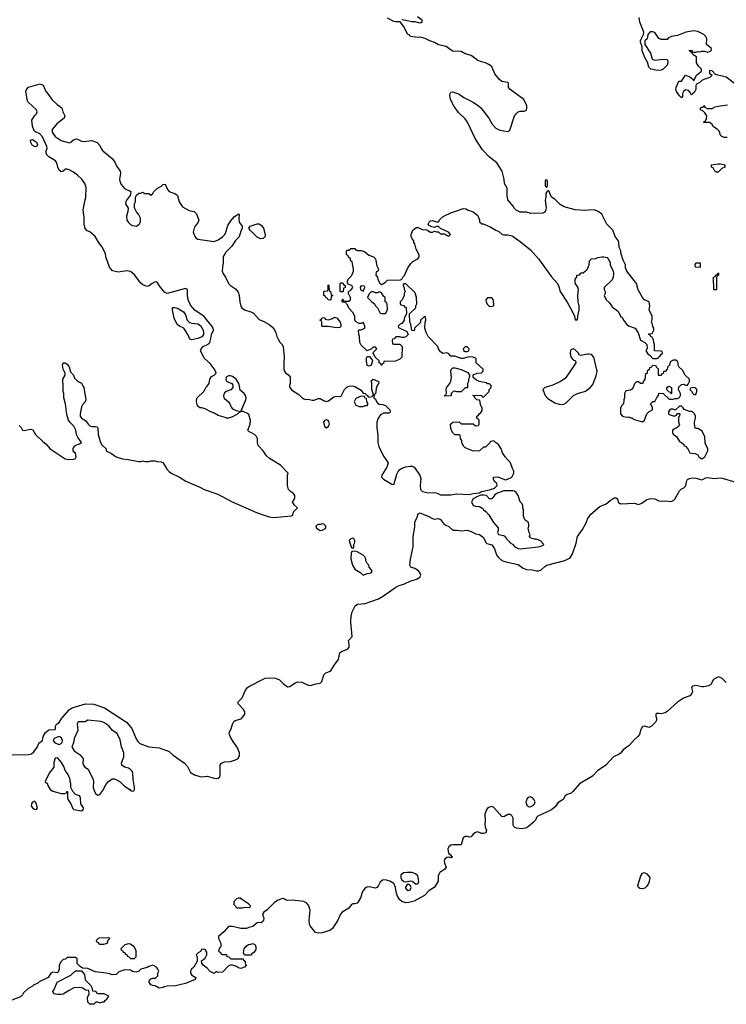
# Model space of a CAD drawing. Header units: inches. Extents: x 1861287 to 2052918, y 204622 to 437896.
# Tile 132 of 215: x 1974424 to 1981350, y 313946 to 323594. Entities that reach past the tile are written whole.
import ezdxf

# ---------------------------------------------------------------- set-up
doc = ezdxf.new("R2010")
doc.units = ezdxf.units.IN
doc.header["$MEASUREMENT"] = 0
for name, color, linetype in [('B9371', 7, 'Continuous'), ('B9372', 7, 'Continuous'), ('B9381', 7, 'Continuous'), ('B9382', 7, 'Continuous')]:
    doc.layers.add(name, color=color, linetype=linetype)

msp = doc.modelspace()

# ---------------------------------------------------------------- linework, layer by layer
at = {"layer": 'B9371', "color": 5}
for points, elevation in [([(1974417.5, 319617.5), (1974436.8, 319596.8), (1974451.1, 319571.1), (1974470, 319567.3), (1974530, 319580.7), (1974553.7, 319573.7), (1974578.8, 319530), (1974650, 319460.7), (1974678.8, 319438.8), (1974722, 319390), (1974870, 319291.3), (1974910, 319284.9), (1974950, 319286.8), (1974966, 319290), (1974978, 319310), (1974970, 319346), (1974956.4, 319356.4), (1974948, 319370), (1974948.4, 319391.6), (1974963.1, 319416.9), (1974974.6, 319425.4), (1975010, 319438), (1975028, 319450), (1974995.5, 319495.5), (1974981.2, 319530), (1974973.2, 319570), (1974954, 319610), (1974915.3, 319650), (1974902, 319670), (1974884.7, 319724.7), (1974874, 319830), (1974855.3, 319890), (1974855.3, 319930), (1974848.4, 319951.6), (1974848.2, 320000)], 140), ([(1975045.9, 320000), (1975051, 319990), (1975071, 319870), (1975066.8, 319850), (1975039.9, 319820.1), (1975030, 319799), (1975015.3, 319730), (1975017.6, 319710), (1975030.5, 319690), (1975070, 319665.5), (1975093.4, 319630), (1975110, 319614.6), (1975130, 319606), (1975167.5, 319607.5), (1975182.8, 319602.8), (1975190.4, 319590.4), (1975193.7, 319530), (1975214.9, 319450), (1975228.3, 319428.3), (1975271.3, 319390), (1975272, 319370), (1975323.5, 319343.5), (1975370.9, 319310.9), (1975430, 319291), (1975485.4, 319285.4), (1975590, 319264.7), (1975610, 319264.7), (1975630, 319271), (1975650, 319264.7), (1975690, 319264.7), (1975710, 319271.3), (1975750, 319271.3), (1975770, 319264.7), (1975810, 319262), (1975831.3, 319250), (1975864.7, 319190), (1975887.5, 319167.5), (1975910, 319151), (1975990, 319110.7), (1976052.5, 319072.5), (1976190, 319013.4), (1976231.3, 318990), (1976364.3, 318944.3), (1976507.7, 318870), (1976744.2, 318764.2), (1976810, 318741.3), (1976870, 318723), (1976910, 318716.3), (1977087.3, 318732.7), (1977102, 318738), (1977106, 318770), (1977146, 318810), (1977116.4, 318836.4), (1977098, 318870), (1977115.3, 318890), (1977122, 318910), (1977119, 318930), (1977108, 318950), (1977078, 318970), (1977058, 318990), (1977048.7, 319030), (1977048.7, 319130), (1977054, 319150), (1976981.2, 319230), (1976873.7, 319293.7), (1976841.7, 319321.7), (1976811.8, 319370), (1976762.8, 319422.8), (1976755.3, 319450), (1976753.7, 319490), (1976744.2, 319510), (1976725.1, 319530), (1976690, 319549.6), (1976673.7, 319553.7), (1976663.5, 319563.5), (1976660.5, 319570), (1976681.5, 319630), (1976686.3, 319666.3), (1976670, 319724.2), (1976650, 319738.3), (1976603.6, 319756.4), (1976576, 319744), (1976562, 319730), (1976510, 319702), (1976470, 319688.7), (1976450, 319688.7), (1976437.2, 319697.2), (1976370, 319714), (1976330, 319739), (1976290, 319754), (1976240.2, 319780.2), (1976210, 319789), (1976189.2, 319789.2), (1976168, 319810), (1976155.3, 319850), (1976155.3, 319870), (1976164, 319890), (1976229.3, 319950.7), (1976249, 319990), (1976257.3, 320000)], 140), ([(1976512.2, 320000), (1976512.4, 319990), (1976494.4, 319965.6), (1976448.2, 319951.8), (1976430, 319936.2), (1976420.3, 319910), (1976424.4, 319890), (1976430, 319880.7), (1976472, 319850), (1976484.7, 319830), (1976496.9, 319796.9), (1976510, 319782), (1976545.4, 319765.4), (1976590, 319754), (1976641.2, 319870), (1976643.5, 319890), (1976637.5, 319910), (1976624.4, 319930), (1976584.5, 319964.5), (1976577.5, 320000)], 140), ([(1977069.4, 320000), (1977070.8, 319990), (1977087.2, 319967.2), (1977161.3, 319921.3), (1977190, 319891), (1977210, 319878.8), (1977230, 319871), (1977250, 319876), (1977290, 319866), (1977310, 319866), (1977350, 319882), (1977370, 319882), (1977402, 319862), (1977430, 319851.3), (1977450, 319858), (1977502, 319898), (1977530, 319906), (1977550, 319901), (1977574, 319906), (1977608, 319970), (1977630, 319994), (1977645, 320000)], 140), ([(1977704, 320000), (1977710, 319998), (1977770, 319962), (1977790, 319934), (1977814, 319930), (1977818, 319918), (1977830, 319914), (1977838, 319898), (1977850, 319894), (1977878, 319902), (1977887.3, 319912.7), (1977888, 319930), (1977875.3, 319970), (1977875.3, 320000)], 140), ([(1977923.1, 320000), (1977922, 319998), (1977910, 319926), (1977898, 319922), (1977894, 319890), (1977910, 319874), (1977925.4, 319845.4), (1977946.4, 319826.4), (1977983.6, 319823.6), (1978010, 319814), (1978051.3, 319770), (1978056, 319750), (1978050, 319738), (1977990, 319738), (1977959.6, 319720.4), (1977938, 319690), (1977924.7, 319650), (1977925.4, 319594.6), (1977935.3, 319524.7), (1977934.8, 319450), (1977944, 319410), (1977990, 319318), (1978034, 319250), (1978023.8, 319210), (1977972.4, 319130), (1977970.4, 319110), (1977988.7, 319090), (1978070, 319042), (1978090, 319040.5), (1978094.6, 319045.4), (1978120.1, 319139.9), (1978132.7, 319167.3), (1978150, 319187.7), (1978170, 319200.5), (1978207.5, 319212.5), (1978250, 319219.3), (1978270, 319218), (1978290.8, 319210), (1978346.8, 319130), (1978354.8, 319094.8), (1978348, 319030), (1978351.3, 318991.3), (1978372, 318970), (1978430, 318957.1), (1978490, 318961.3), (1978514.7, 318954.7), (1978550, 318937.1), (1978650, 318936.5), (1978710, 318946.7), (1978830, 318941), (1978869.1, 318950.9), (1978930, 318958), (1978949.5, 318970.5), (1979030, 318986.8), (1979077.5, 319002.5), (1979104, 319030), (1979099, 319050), (1979079, 319070), (1979068.7, 319090), (1979068.9, 319111.1), (1979110, 319114.8), (1979186.4, 319086.4), (1979206, 319090), (1979248.4, 319111.6), (1979268, 319150), (1979268, 319170), (1979254.6, 319194.6), (1979235.3, 319250), (1979182, 319310), (1979155.3, 319350), (1979142, 319390), (1979118, 319430), (1979086, 319450), (1979070, 319466), (1979038, 319462), (1979034, 319450), (1978990, 319406), (1978970, 319406), (1978931.3, 319368.7), (1978872.7, 319367.3), (1978790, 319398), (1978774.6, 319414.6), (1978758, 319450), (1978758, 319470), (1978746, 319490), (1978742, 319522), (1978730, 319526), (1978690, 319526), (1978666, 319550), (1978648.4, 319588.4), (1978646, 319630), (1978669.1, 319650.9), (1978730, 319652), (1978750, 319634), (1978870, 319634), (1978890, 319614), (1978922, 319618), (1978926, 319630), (1978926, 319670), (1978906, 319690), (1978906, 319710), (1978922, 319718), (1978930, 319734), (1978942, 319738), (1978956.4, 319763.6), (1978958, 319790), (1978940.4, 319820.4), (1978938, 319850), (1978930, 319866), (1978906, 319870), (1978886, 319890), (1978882, 319902), (1978866, 319910), (1978870, 319914), (1978947.3, 319912.7), (1978954, 319910), (1978958, 319898), (1978970, 319894), (1979026, 319950), (1979026, 319970), (1979046, 319990), (1979046, 320000)], 140), ([(1978813.1, 320000), (1978812.7, 319987.3), (1978790, 319986), (1978751.6, 319948.4), (1978710, 319948), (1978690, 319955.3), (1978674, 319950), (1978654, 319930), (1978654, 319910), (1978650, 319908), (1978590, 319906), (1978588, 319910), (1978602, 319918), (1978608, 319932), (1978604, 319970), (1978608.7, 319990), (1978616.6, 320000)], 140), ([(1979606.4, 320000), (1979572, 319990), (1979552, 319970), (1979576, 319910), (1979600.4, 319880.4), (1979670, 319838), (1979710, 319824.9), (1979750, 319822), (1979781.2, 319838.8), (1979853.2, 319910), (1979890, 319930.5), (1979970, 319954.8), (1980000, 319975.2)], 140), ([(1974350, 316392), (1974510, 316392.7), (1974539.1, 316400.9), (1974561.2, 316418.8), (1974597.2, 316470), (1974610, 316504.7), (1974646, 316530), (1974654, 316570), (1974677.2, 316610), (1974710, 316636.3), (1974770, 316638), (1974776, 316650), (1974776, 316670), (1974786, 316690), (1974810, 316706), (1974837, 316750), (1974909.7, 316830), (1974938.4, 316850), (1975070, 316891.3), (1975150, 316887), (1975254.9, 316850), (1975470.1, 316710.1), (1975521.3, 316650), (1975565.6, 316545.6), (1975581.5, 316521.5), (1975602.9, 316502.9), (1975690, 316468.7), (1975790, 316459.1), (1975890, 316422.8), (1975927.7, 316387.7), (1976038.7, 316310), (1976070, 316276.4), (1976098.9, 316218.9), (1976135.9, 316195.9), (1976190, 316178.7), (1976210, 316176.4), (1976262, 316182), (1976330, 316160.7), (1976350, 316157.3), (1976370, 316161), (1976385.2, 316174.8), (1976389.2, 316190), (1976387.7, 316272.3), (1976390, 316291.3), (1976401.2, 316310), (1976430, 316320.4), (1976490, 316324), (1976540.1, 316339.9), (1976564.5, 316355.5), (1976577.5, 316382.5), (1976577.2, 316410), (1976558.9, 316458.9), (1976510, 316529.3), (1976487.8, 316570), (1976478.7, 316590), (1976478, 316610), (1976496.3, 316643.7), (1976510, 316691.3), (1976523.9, 316716.1), (1976534.8, 316725.2), (1976595.6, 316744.4), (1976615.1, 316764.9), (1976629.6, 316790), (1976631.8, 316810), (1976620.7, 316830), (1976563.7, 316890), (1976566.6, 316910), (1976606, 316950), (1976635.9, 317024.1), (1976657.2, 317050), (1976675.9, 317064.1), (1976810, 317132.7), (1976830, 317140.5), (1976874.2, 317145.8), (1976930, 317141.6), (1976970, 317124), (1977010, 317086), (1977050, 317056), (1977070, 317061), (1977122.5, 317097.5), (1977150, 317104.9), (1977190, 317101.6), (1977250, 317072.7), (1977270, 317068.7), (1977330, 317085.5), (1977370, 317091.3), (1977384, 317110), (1977406, 317174), (1977426, 317194), (1977469.1, 317210.9), (1977516.5, 317283.5), (1977550, 317324.7), (1977561.2, 317390), (1977576.9, 317403.1), (1977635.5, 317424.5), (1977653.7, 317446.3), (1977654.8, 317470), (1977647.3, 317510), (1977683.6, 317550), (1977669.6, 317690.4), (1977671.6, 317748.4), (1977681.3, 317790), (1977712.8, 317850), (1977734.6, 317865.4), (1977810, 317873.8), (1977940, 317920), (1977978.4, 317941.6), (1978110, 318032.7), (1978144.4, 318050), (1978194.6, 318065.4), (1978250, 318092.5), (1978323.6, 318116.4), (1978344.4, 318130), (1978354.7, 318150), (1978349.8, 318170), (1978333.8, 318193.8), (1978296.5, 318216.5), (1978258, 318230), (1978246.4, 318250), (1978253.3, 318306.7), (1978281.2, 318430), (1978280.9, 318530), (1978297.5, 318622.5), (1978296, 318670), (1978319.7, 318720.3), (1978328.7, 318751.3), (1978341.1, 318758.9), (1978350, 318761.3), (1978383.7, 318743.7), (1978427.7, 318730), (1978470, 318705.3), (1978490, 318700.3), (1978530, 318706.7), (1978550, 318697.6), (1978576.9, 318656.9), (1978599.7, 318639.7), (1978630, 318626.5), (1978670, 318591.7), (1978710, 318592.3), (1978755.2, 318584.8), (1978810.3, 318590.3), (1978850, 318579.3), (1978896.4, 318556.4), (1978930, 318548.5), (1978970, 318520.3), (1978992.1, 318472.1), (1979001.8, 318461.8), (1979050, 318447.8), (1979079, 318410), (1979089.5, 318369.5), (1979102.1, 318342.1), (1979120.1, 318320.1), (1979150, 318295), (1979190, 318280.7), (1979310, 318255.2), (1979359.2, 318219.2), (1979390, 318205.8), (1979450, 318203.7), (1979490, 318192.2), (1979510, 318192.2), (1979536.2, 318203.8), (1979570, 318237.3), (1979589.7, 318250.3), (1979765.7, 318294.3), (1979818.7, 318321.3), (1979841.1, 318358.9), (1979877.2, 318462.8), (1979891.2, 318530), (1979941.4, 318598.6), (1979976.7, 318663.3), (1979990, 318700.9), (1980000, 318716.7)], 120), ([(1980000, 316159.4), (1979910, 316106), (1979846.7, 316030), (1979830, 316014.7), (1979790, 316001.5), (1979770.9, 315989.1), (1979750, 315953.6), (1979699, 315921), (1979675.8, 315884.2), (1979650, 315860.7), (1979630, 315847), (1979502, 315790), (1979490, 315778), (1979478, 315750), (1979461, 315730), (1979410, 315687), (1979390, 315676.2), (1979350, 315666.6), (1979291.8, 315671.8), (1979277.5, 315677.5), (1979267, 315687), (1979262, 315702), (1979259.7, 315770), (1979249.7, 315790), (1979239.5, 315799.5), (1979230, 315806), (1979210, 315806.4), (1979170, 315782.7), (1979150, 315787.6), (1979070, 315875.8), (1979050, 315883), (1979038, 315882), (1979010.8, 315870), (1978998, 315850), (1978984, 315810), (1978987.3, 315747.3), (1978982.4, 315710), (1978985.3, 315685.3), (1978998, 315650), (1978992.5, 315627.5), (1978970, 315619.5), (1978950, 315620.5), (1978915.2, 315635.2), (1978890, 315629.7), (1978867.3, 315612.7), (1978850, 315587.3), (1978830, 315583.6), (1978810, 315591.6), (1978790, 315589.6), (1978770, 315578), (1978750.5, 315509.5), (1978670, 315508.5), (1978650, 315504), (1978630.4, 315490), (1978620.3, 315470), (1978626.9, 315426.9), (1978646, 315410), (1978654.9, 315394.9), (1978664.7, 315390), (1978650, 315382.7), (1978630, 315388), (1978610, 315385.6), (1978590.3, 315369.7), (1978584.6, 315350), (1978587.2, 315330), (1978605.5, 315290), (1978591.3, 315268.7), (1978543.5, 315236.5), (1978534.2, 315225.8), (1978526.9, 315210), (1978526.1, 315153.9), (1978497.4, 315102.6), (1978487.7, 315090), (1978438.7, 315061.3), (1978390, 315013.6), (1978290, 314958), (1978237.6, 314942.4), (1978210, 314939.6), (1978170, 314952.3), (1978149.6, 314969.6), (1978126.5, 315006.5), (1978116.1, 315036.1), (1978105.1, 315105.1), (1978089.7, 315129.7), (1978052.9, 315152.9), (1978030, 315160.7), (1978010, 315164.5), (1977979.1, 315160.9), (1977955.9, 315144.1), (1977940.7, 315110), (1977926, 315090), (1977910, 315083.6), (1977850, 315097.2), (1977827.1, 315092.9), (1977803.4, 315076.6), (1977784.9, 315050), (1977764.4, 314990), (1977743, 314950), (1977730, 314937), (1977709.4, 314929.4), (1977690.6, 314929.4), (1977677.3, 314922.7), (1977650, 314886.6), (1977584.9, 314850), (1977568, 314830), (1977542.4, 314770), (1977490, 314689.2), (1977464.7, 314670), (1977390, 314646), (1977350, 314641.6), (1977323.7, 314650), (1977270, 314714), (1977264.2, 314730), (1977260.7, 314770), (1977269.6, 314870), (1977257, 314910), (1977238, 314938), (1977210, 314954.5), (1977093.4, 314966.6), (1977050, 314964), (1977030, 314968.7), (1977010, 314982), (1976990, 314979), (1976950, 314962.7), (1976918.8, 314941.2), (1976850, 314872.7), (1976818, 314850), (1976804.7, 314830), (1976817.1, 314790), (1976814.9, 314770), (1976810, 314759), (1976790, 314744), (1976770, 314749), (1976750, 314745.2), (1976710, 314709.2), (1976670, 314699), (1976647.3, 314687.3), (1976592.7, 314687.3), (1976510, 314708.7), (1976470, 314708), (1976424.5, 314655.5), (1976372, 314610), (1976372, 314590), (1976392, 314550), (1976394, 314530), (1976394, 314510), (1976383.6, 314496.4), (1976374, 314470), (1976394, 314450), (1976398, 314438), (1976410, 314434), (1976450, 314434), (1976454, 314414), (1976474, 314410), (1976492.7, 314392.7), (1976612.7, 314392.7), (1976618, 314378), (1976634, 314370), (1976634, 314350), (1976642, 314330), (1976628.4, 314308.4), (1976590, 314295.3), (1976570, 314302), (1976550, 314318), (1976510, 314328.7), (1976490, 314328.7), (1976470, 314322), (1976410, 314262), (1976370, 314258), (1976350, 314266), (1976330, 314248), (1976290, 314268), (1976260.2, 314300.2), (1976222, 314330), (1976208, 314350), (1976207.3, 314372.7), (1976240.4, 314399.6), (1976258, 314430), (1976256.4, 314456.4), (1976242, 314482), (1976210, 314486), (1976196.9, 314463.1), (1976174, 314450), (1976154, 314430), (1976162, 314410), (1976162, 314370), (1976130.8, 314310), (1976106.8, 314290), (1976096.3, 314270), (1976098, 314250), (1976110, 314230.8), (1976151, 314210), (1976144.7, 314190), (1976049.6, 314149.6), (1975950, 314127.3), (1975870, 314125.2), (1975841.4, 314118.6), (1975829.3, 314109.3), (1975790, 314104), (1975750, 314128), (1975728.9, 314128.9), (1975710, 314138), (1975688.7, 314170), (1975710, 314194), (1975730, 314202), (1975756.4, 314203.6), (1975776.4, 314223.6), (1975778, 314250), (1975786, 314270), (1975778, 314290), (1975766, 314310), (1975730, 314328), (1975690, 314315.3), (1975674.8, 314305.2), (1975611.1, 314288.9), (1975590.9, 314269.1), (1975570, 314262), (1975531, 314269), (1975510, 314279), (1975455.3, 314284.7), (1975395.3, 314264.7), (1975370, 314238), (1975330, 314235.3), (1975306, 314246), (1975272.7, 314252.7), (1975164.7, 314264.7), (1975090, 314298), (1975040.4, 314300.4), (1975016.4, 314316.4), (1974987.3, 314347.3), (1974986, 314390), (1974970, 314406), (1974890, 314406), (1974872, 314388), (1974850, 314386), (1974830, 314366), (1974812, 314330), (1974811.1, 314288.9), (1974799.8, 314260.2), (1974790, 314255.3), (1974750, 314259.3), (1974728, 314252), (1974702, 314210), (1974690, 314200.7), (1974615.2, 314164.8), (1974598, 314150), (1974562.5, 314137.5), (1974550, 314125.2), (1974502, 314098), (1974461.7, 314058.3), (1974450, 314039), (1974430, 314019), (1974348, 313988)], 120)]:
    msp.add_lwpolyline(points, dxfattribs=dict(at, elevation=elevation))
for points, elevation in [([(1977770, 319906), (1977719.6, 319880.4), (1977702, 319850), (1977718, 319818), (1977750, 319802), (1977790, 319804.7), (1977810, 319814), (1977830, 319814), (1977836.4, 319823.6), (1977836.4, 319836.4), (1977826, 319850), (1977822, 319882), (1977806, 319890), (1977802, 319902)], 140), ([(1977430, 319672.3), (1977410, 319665.2), (1977402.4, 319650), (1977410, 319606.8), (1977430, 319594.8), (1977449, 319610), (1977459, 319630), (1977455.5, 319655.5), (1977446, 319666)], 140), ([(1979256.5, 318976.5), (1979170, 318976), (1979107.1, 318952.9), (1979081.4, 318938.6), (1979050, 318898), (1979030, 318898), (1978998, 318930), (1978970, 318935.3), (1978944.7, 318935.3), (1978910, 318922), (1978870, 318898), (1978851.3, 318870), (1978870, 318832), (1978890, 318826), (1978930, 318824.7), (1978962.8, 318802.8), (1978971.3, 318790), (1978993.4, 318773.4), (1979020.7, 318740.7), (1979068.1, 318668.1), (1979113.2, 318613.2), (1979114, 318590), (1979108, 318570), (1979116, 318550), (1979170, 318541), (1979185.2, 318525.2), (1979191.3, 318510), (1979221.4, 318481.4), (1979230, 318467.3), (1979253.4, 318453.4), (1979276, 318430), (1979310, 318410.7), (1979330, 318408.9), (1979506, 318430), (1979550, 318441), (1979562, 318450), (1979530, 318488), (1979490, 318502), (1979470, 318502), (1979446, 318510), (1979430, 318518), (1979422, 318530), (1979428, 318550), (1979418, 318570), (1979409, 318610), (1979415.3, 318630), (1979415.3, 318650), (1979408, 318670), (1979378, 318690), (1979368, 318710), (1979362, 318730), (1979362, 318790), (1979355.3, 318810), (1979355.3, 318830), (1979348.9, 318848.9), (1979328.7, 318870), (1979309, 318930), (1979290, 318962), (1979272.9, 318972.9)], 140), ([(1977390, 318655.3), (1977370, 318648), (1977350, 318648), (1977326.4, 318633.6), (1977332, 318610), (1977370, 318587.7), (1977390, 318591.3), (1977426, 318610), (1977426, 318630), (1977406, 318650)], 140), ([(1977690, 318513.2), (1977670, 318508), (1977652, 318490), (1977670, 318434), (1977678, 318418), (1977690, 318414), (1977698, 318422), (1977698, 318450), (1977708, 318470), (1977708.7, 318490), (1977698, 318510)], 140), ([(1977710, 318386), (1977678, 318382), (1977672.7, 318367.3), (1977671, 318310), (1977687.3, 318250), (1977710, 318211), (1977759.3, 318179.3), (1977790, 318150.8), (1977830, 318166.8), (1977867.3, 318172.7), (1977878, 318190), (1977870, 318206), (1977848.7, 318228.7), (1977847.3, 318247.3), (1977830, 318266), (1977818, 318290), (1977818, 318310), (1977808, 318330), (1977790, 318348), (1977730, 318378)], 140), ([(1975091.1, 316728.9), (1975065.4, 316714.6), (1975004.9, 316715.1), (1974993, 316707), (1974986, 316694), (1974993, 316630), (1974957.1, 316550), (1974950, 316508), (1974934, 316470), (1974957.1, 316430), (1975015.5, 316390), (1975044.9, 316350), (1975043.1, 316310), (1975048.4, 316288.4), (1975060.7, 316270), (1975095.5, 316250), (1975142.8, 316150), (1975147.5, 316127.5), (1975145.5, 316070), (1975155.5, 316030), (1975168.4, 316008.4), (1975190, 315994.8), (1975210, 316001), (1975239.7, 316040.3), (1975270, 316102.8), (1975293.2, 316130), (1975330, 316154), (1975350, 316154), (1975390, 316137.3), (1975410, 316124.9), (1975450, 316083), (1975504.7, 316050), (1975510, 316042), (1975530, 316034), (1975542, 316038), (1975548, 316052), (1975548.9, 316071.1), (1975536.2, 316150), (1975533.3, 316210), (1975525.1, 316230), (1975508.3, 316248.3), (1975490, 316259.6), (1975450, 316269.6), (1975425.6, 316290), (1975421.6, 316310), (1975446, 316370), (1975445.6, 316410), (1975422.7, 316470), (1975410, 316538), (1975378.6, 316598.6), (1975334, 316630), (1975296.1, 316676.1), (1975250, 316707), (1975218.6, 316718.6)], 120), ([(1974810, 316569), (1974790, 316564), (1974762, 316550), (1974756.9, 316543.1), (1974751.3, 316530), (1974767.7, 316507.7), (1974810, 316491), (1974830, 316501), (1974839, 316510), (1974842.7, 316530), (1974830, 316559)], 120), ([(1974790, 316362), (1974770, 316358), (1974756.9, 316316.9), (1974758, 316270), (1974711, 316210), (1974674, 316130), (1974678, 316118), (1974691.6, 316111.6), (1974698, 316090), (1974722.8, 316050), (1974750, 316034), (1974830, 316011.3), (1974867.3, 316012.7), (1974882, 316018), (1974886, 316030), (1974892.7, 316032.7), (1974891.3, 315970), (1974898.8, 315950), (1974924.9, 315910), (1974943.4, 315863.4), (1974954.4, 315854.4), (1975030, 315842), (1975046, 315850), (1975048, 315870), (1975022, 315910), (1975021.2, 315970), (1975017.5, 315977.5), (1975010, 315988.7), (1974970, 316002), (1974946, 316030), (1974926, 316070), (1974926, 316110), (1974918, 316130), (1974918, 316150), (1974898, 316198), (1974870, 316238), (1974857.5, 316277.5), (1974834.5, 316314.5), (1974796.5, 316356.5)], 120), ([(1979430, 315978.5), (1979410, 315972.4), (1979398.9, 315961.1), (1979385.4, 315930), (1979396.2, 315896.2), (1979410, 315882.8), (1979430, 315879.6), (1979460.9, 315899.1), (1979469.7, 315910), (1979475.4, 315930), (1979467.4, 315950), (1979450.7, 315970.7)], 120), ([(1974570, 315935.3), (1974550, 315928), (1974538, 315910), (1974536, 315890), (1974550, 315871.3), (1974570, 315858), (1974590, 315854), (1974598, 315870), (1974583.1, 315923.1)], 120), ([(1978270, 315239.1), (1978221.1, 315238.9), (1978187.1, 315232.9), (1978160.7, 315210), (1978159.1, 315190), (1978167.7, 315170), (1978190, 315150.6), (1978210, 315146), (1978250, 315155.8), (1978270, 315153.7), (1978310, 315124.4), (1978329.6, 315130.4), (1978335.8, 315150), (1978324.7, 315204.7), (1978304.2, 315224.2)], 120), ([(1978230, 315122), (1978221.3, 315118.7), (1978205.3, 315094.7), (1978206, 315086), (1978215.5, 315070), (1978230, 315059.5), (1978250, 315066.4), (1978261.3, 315090), (1978258.5, 315098.5), (1978250, 315112.3)], 120), ([(1976590, 314986), (1976570, 314986), (1976550, 314978), (1976522, 314950), (1976523.6, 314923.6), (1976552.7, 314892.7), (1976608.4, 314891.6), (1976630, 314898), (1976670, 314894), (1976682, 314898), (1976686, 314910), (1976668, 314930), (1976596.4, 314976.4)], 120), ([(1975296.4, 314596.4), (1975206.4, 314593.6), (1975194, 314590), (1975174, 314570), (1975178, 314558), (1975190, 314554), (1975198, 314538), (1975210, 314534), (1975250, 314534), (1975270, 314542), (1975286, 314550), (1975286, 314570), (1975306, 314590)], 120), ([(1975490, 314538), (1975454, 314530), (1975414, 314490), (1975418, 314478), (1975432.7, 314472.7), (1975438, 314458), (1975452.7, 314452.7), (1975458, 314438), (1975472.7, 314432.7), (1975478, 314418), (1975490, 314414), (1975510, 314394), (1975550, 314394), (1975566, 314410), (1975566, 314470), (1975550, 314506), (1975510, 314535.3)], 120), ([(1976627.3, 314427.3), (1976618, 314450), (1976624, 314490), (1976643.1, 314516.9), (1976667.3, 314532.7), (1976690, 314534), (1976710, 314542), (1976731, 314530), (1976738, 314510), (1976736.9, 314483.1), (1976723.6, 314456.4), (1976699.6, 314440.4), (1976690, 314428)], 120), ([(1975210, 313958), (1975190, 313966), (1975170, 313966), (1975150, 313948), (1975110, 313946), (1975090, 313966), (1975088.9, 314011.1), (1975106, 314050), (1975102, 314082), (1975070, 314086), (1975043.2, 314103.2), (1975010, 314109.6), (1974953.7, 314106.3), (1974900.7, 314079.3), (1974850, 314045.2), (1974830, 314041.2), (1974790, 314041.2), (1974758, 314050), (1974748, 314070), (1974762, 314090), (1974790, 314162), (1974926, 314230), (1974970, 314274), (1975030, 314274), (1975059.6, 314239.6), (1975066, 314186), (1975122, 314130), (1975132, 314110), (1975138, 314078), (1975170, 314074), (1975178, 314058), (1975192.7, 314052.7), (1975250, 314052), (1975294, 314030), (1975272, 313990), (1975258, 313982), (1975250, 313968), (1975232.7, 313967.3)], 120)]:
    msp.add_lwpolyline(points, close=True, dxfattribs=dict(at, elevation=elevation))
at = {"layer": 'B9372', "color": 5, "elevation": 140}
for points in [[(1980000, 321726.5), (1979970, 321724.7), (1979870, 321732), (1979759.5, 321759.5), (1979722.6, 321782.6), (1979670, 321834), (1979636, 321856), (1979610, 321918), (1979602, 321918), (1979590, 321906), (1979582, 321890), (1979582, 321850), (1979574, 321826), (1979584.7, 321750), (1979582, 321730), (1979570, 321708), (1979550, 321698), (1979434.6, 321694.6), (1979390, 321708.7), (1979330, 321708), (1979290, 321728), (1979270, 321748), (1979263.1, 321763.1), (1979209.4, 321829.4), (1979201.2, 321870), (1979202, 321942), (1979175.3, 321990), (1979173.2, 322030), (1979153.2, 322110), (1979102, 322190), (1979027.5, 322247.5), (1978958.9, 322318.9), (1978889.3, 322430), (1978812.7, 322590), (1978790, 322621.2), (1978724.2, 322684.2), (1978682, 322742), (1978645.1, 322810), (1978639.3, 322850), (1978642, 322870), (1978650, 322882), (1978670, 322886), (1978730, 322862.8), (1978778, 322830), (1978870, 322784), (1978921, 322750), (1978942.8, 322730), (1979020.7, 322630), (1979054.8, 322570), (1979090, 322530.8), (1979130, 322510.8), (1979210, 322498), (1979228.9, 322511.1), (1979275.3, 322650), (1979290, 322672), (1979310, 322691.3), (1979330, 322698), (1979370, 322698), (1979392.3, 322707.7), (1979396, 322730), (1979393.6, 322750), (1979366.6, 322810), (1979231.5, 322910), (1979215.6, 322930), (1979215.4, 322970), (1979210, 322978.4), (1979150, 322988.3), (1979126, 323006), (1979081.5, 323061.5), (1979050.7, 323130), (1979030, 323150.9), (1978990, 323172.4), (1978950, 323179.4), (1978913.3, 323193.3), (1978850, 323244.2), (1978790, 323258), (1978750, 323280.9), (1978666, 323286), (1978605.2, 323330), (1978527.5, 323347.5), (1978490, 323371.6), (1978445.4, 323385.4), (1978398, 323410), (1978350, 323422), (1978330, 323418), (1978250, 323428), (1978246, 323446), (1978228, 323450), (1978186, 323530), (1978153.6, 323573.6), (1978110, 323571.8), (1978090, 323575.6), (1978030, 323608)], [(1978170, 323594), (1978209.6, 323590.4), (1978265.4, 323574.6), (1978296.1, 323576.1), (1978330, 323566), (1978350, 323563.8), (1978368.7, 323570), (1978368.7, 323590), (1978321.6, 323621.6)], [(1976257.3, 320000), (1976282, 320030), (1976288.9, 320071.1), (1976303.1, 320096.9), (1976330, 320111.3), (1976348.7, 320130), (1976344, 320150), (1976330, 320174), (1976290, 320224), (1976234.5, 320274.5), (1976196, 320350), (1976202, 320370), (1976222.9, 320390), (1976270, 320415.3), (1976286, 320430), (1976298.3, 320470), (1976303.6, 320510), (1976322.4, 320550), (1976320.5, 320570), (1976310, 320586.6), (1976227.6, 320690), (1976143.2, 320743.2), (1976096.9, 320796.9), (1976075.1, 320850), (1976069.2, 320890), (1976069, 320950), (1976050, 320960.9), (1975869.6, 320909.6), (1975844.7, 320924.7), (1975789.6, 320989.6), (1975770, 321022.7), (1975750, 321023.7), (1975722.8, 321010), (1975694, 320986), (1975670, 320979), (1975630, 320994), (1975611.8, 321011.8), (1975550, 321094), (1975510, 321125.1), (1975470, 321133), (1975390, 321119.5), (1975332, 321132), (1975303.7, 321170), (1975269.5, 321270), (1975263.7, 321303.7), (1975229.2, 321370), (1975202.7, 321402.7), (1975162.7, 321470), (1975110, 321513.6), (1975084.4, 321524.4), (1975066.5, 321546.5), (1975054.7, 321590), (1975054.7, 321654.7), (1975045.2, 321730), (1975064, 321830), (1975072.3, 321850), (1975076.2, 321950), (1975063.6, 321990), (1975031.6, 322030), (1974990, 322069.4), (1974950, 322099.3), (1974910, 322121.2), (1974890, 322128.7), (1974871.6, 322128.4), (1974850, 322108), (1974830, 322102), (1974810, 322118), (1974797.2, 322150), (1974789, 322190), (1974774, 322210), (1974708, 322250), (1974688.7, 322270), (1974682, 322290), (1974684, 322310), (1974694, 322330), (1974689.5, 322350), (1974646.7, 322446.7), (1974617.5, 322477.5), (1974582, 322490), (1974566, 322506), (1974549, 322550), (1974542, 322610), (1974568, 322650), (1974588, 322670), (1974595.3, 322690), (1974588.7, 322710), (1974504, 322790), (1974496, 322810), (1974485.2, 322894.8), (1974489, 322911), (1974509.2, 322930.8), (1974625.4, 322965.4), (1974652.5, 322952.5), (1974681, 322890), (1974703.8, 322863.8), (1974737.3, 322810), (1974790, 322762.8), (1974838, 322730), (1974846, 322690), (1974864.7, 322650), (1974858, 322630), (1974787.7, 322572.3), (1974743.4, 322516.6), (1974742, 322490), (1974770.3, 322450), (1974830, 322410.3), (1974910, 322386.4), (1974926.5, 322393.5), (1974950, 322414.9), (1974970, 322423.8), (1974984.9, 322424.9), (1975030, 322402), (1975050, 322399.1), (1975130, 322410.6), (1975184.7, 322390), (1975210, 322361), (1975226, 322326), (1975238.8, 322310), (1975330, 322234), (1975356.7, 322196.7), (1975375.6, 322155.6), (1975408.2, 322110), (1975410.4, 322090), (1975401.7, 322030), (1975404.9, 322010), (1975419.9, 321979.9), (1975450, 321939.1), (1975512, 321910), (1975506, 321870), (1975470, 321824), (1975463, 321810), (1975462, 321790), (1975487.1, 321747.1), (1975484.5, 321715.5), (1975470.7, 321670), (1975474.8, 321630), (1975490, 321606), (1975510, 321586.8), (1975530, 321576), (1975570, 321572), (1975595.3, 321590), (1975608.4, 321611.6), (1975608, 321650), (1975588.9, 321688.9), (1975568, 321710), (1975548, 321750), (1975548, 321790), (1975558, 321810), (1975558, 321850), (1975570, 321874), (1975590, 321894), (1975610, 321894), (1975630, 321902), (1975650, 321892), (1975691.1, 321891.1), (1975710, 321874), (1975728.4, 321891.6), (1975738, 321910), (1975770, 321938.8), (1975815.5, 321964.5), (1975830, 321978), (1975850, 321982), (1975874, 321930), (1975890, 321910.8), (1975950, 321886.8), (1975970, 321871), (1975988.4, 321810), (1976019.8, 321759.8), (1976083.5, 321723.5), (1976110, 321716), (1976135.3, 321715.3), (1976158, 321690), (1976181, 321630), (1976170, 321602), (1976136.8, 321563.2), (1976124, 321510), (1976138.8, 321470), (1976153.2, 321453.2), (1976170, 321444), (1976330, 321419.5), (1976370, 321435.3), (1976413, 321467), (1976434, 321490), (1976445.7, 321510), (1976463, 321577), (1976490, 321621), (1976530, 321666), (1976571.1, 321691.1), (1976575.3, 321675.3), (1976570.5, 321649.5), (1976573.4, 321610), (1976602.8, 321570), (1976602.8, 321550), (1976590, 321522), (1976574, 321466), (1976539.1, 321430), (1976504.6, 321375.4), (1976445.5, 321314.5), (1976417.1, 321270), (1976419.5, 321210), (1976410, 321168), (1976408, 321130), (1976413.4, 321110), (1976441.7, 321070), (1976470.4, 321010), (1976490, 320990.4), (1976537.6, 320957.6), (1976564.5, 320924.5), (1976576.5, 320890), (1976580.3, 320830), (1976590, 320786.8), (1976602, 320770), (1976626.8, 320750), (1976690.4, 320730.4), (1976716.4, 320716.4), (1976770, 320654.8), (1976816.4, 320636.4), (1976868.1, 320608.1), (1976901.1, 320581.1), (1976918.8, 320558.8), (1976934, 320530), (1976944, 320490), (1976954, 320470), (1976974.4, 320434.4), (1976998, 320410), (1977007.3, 320387.3), (1977017.3, 320290), (1977011.3, 320231.3), (1977012, 320170), (1977018, 320150), (1977030, 320132), (1977062, 320110), (1977076, 320090), (1977074.8, 320030), (1977068, 320010), (1977069.4, 320000)], [(1979046, 320000), (1979046, 320010), (1979030, 320026), (1979010, 320026), (1978994.6, 320034.6), (1978928.4, 320048.4), (1978900.4, 320060.4), (1978867.3, 320087.3), (1978867.3, 320112.7), (1978908.7, 320131.3), (1978950, 320132), (1978968, 320150), (1978968, 320170), (1978898, 320230), (1978898, 320270), (1978890, 320278), (1978868.4, 320288.4), (1978830, 320288.7), (1978770, 320275.3), (1978750, 320275.3), (1978690, 320295.3), (1978650, 320298), (1978630, 320318), (1978610, 320328), (1978570, 320322), (1978550, 320338), (1978530, 320368), (1978522, 320390), (1978429, 320490), (1978408.7, 320530), (1978395.3, 320570), (1978398, 320630), (1978406, 320650), (1978402, 320682), (1978390, 320686), (1978354, 320650), (1978352.7, 320627.3), (1978294, 320570), (1978294, 320550), (1978290, 320546), (1978267.3, 320547.3), (1978258, 320610), (1978248.7, 320630), (1978246, 320710), (1978306, 320770), (1978306, 320790), (1978318, 320810), (1978314, 320870), (1978298.6, 320918.6), (1978210, 321006), (1978190, 321006), (1978183.6, 320996.4), (1978183.6, 320983.6), (1978192, 320972), (1978192.7, 320952.7), (1978202, 320930), (1978192, 320910), (1978192, 320890), (1978179.6, 320860.4), (1978172.7, 320847.3), (1978154, 320830), (1978154, 320810), (1978158, 320798), (1978190, 320794), (1978198, 320778), (1978212.7, 320772.7), (1978214, 320710), (1978192, 320670), (1978190.9, 320649.1), (1978170, 320618), (1978154, 320610), (1978134, 320590), (1978138, 320578), (1978216.9, 320536.9), (1978232, 320510), (1978210, 320486), (1978190, 320478), (1978170, 320478), (1978150, 320486), (1978110, 320486), (1978092.7, 320467.3), (1978078, 320462), (1978074, 320450), (1978078, 320418), (1978090, 320414), (1978150, 320414), (1978174, 320390), (1978170, 320286), (1978150, 320266), (1978107.3, 320247.3), (1977994, 320246), (1977990, 320226), (1977978, 320222), (1977974, 320210), (1977968.4, 320208.4), (1977962, 320222), (1977946, 320230), (1977946, 320250), (1977907.3, 320287.3), (1977896.4, 320316.4), (1977886, 320330), (1977926, 320370), (1977910, 320386), (1977890, 320386), (1977872.7, 320367.3), (1977830, 320348), (1977770, 320406), (1977758, 320430), (1977755.3, 320490), (1977748.4, 320511.6), (1977746, 320550), (1977750, 320554), (1977770, 320554), (1977806, 320570), (1977806, 320590), (1977796.4, 320616.4), (1977790, 320626), (1977770, 320618), (1977750, 320618), (1977716.4, 320636.4), (1977708.4, 320651.6), (1977708, 320690), (1977690, 320726), (1977650, 320766), (1977638, 320798), (1977626, 320810), (1977622, 320822), (1977590, 320826), (1977586, 320830), (1977586, 320850), (1977590, 320854), (1977598, 320838), (1977610, 320834), (1977650, 320834), (1977666, 320850), (1977666, 320870), (1977646, 320910), (1977646, 320930), (1977670, 320942), (1977688, 320970), (1977678, 320990), (1977642, 321002), (1977636.4, 321016.4), (1977635.3, 321030), (1977644, 321050), (1977677, 321083), (1977684.1, 321095.9), (1977695.3, 321130), (1977695.3, 321150), (1977682, 321222), (1977666, 321230), (1977666, 321250), (1977647.3, 321267.3), (1977642, 321282), (1977626, 321290), (1977626, 321330), (1977630, 321334), (1977650, 321334), (1977670, 321351.3), (1977710, 321351.3), (1977718, 321338), (1977732, 321332), (1977770, 321331), (1977802, 321322), (1977846.4, 321286.4), (1977891, 321270), (1977910.6, 321250), (1977922.8, 321182.8), (1977942, 321150), (1977934, 321130), (1977918, 321122), (1977914, 321090), (1977931.6, 321071.6), (1977932.7, 321052.7), (1977950, 321014), (1977970, 320994), (1977976.4, 321003.6), (1978010, 321022), (1978030, 321042), (1978156.4, 321043.6), (1978168.4, 321051.6), (1978178, 321070), (1978194, 321086), (1978225.6, 321154.4), (1978256.4, 321203.6), (1978276.4, 321223.6), (1978326, 321250), (1978338, 321270), (1978338, 321290), (1978310, 321346), (1978296.4, 321396.4), (1978288, 321410), (1978287.3, 321427.3), (1978270, 321446), (1978262, 321470), (1978262, 321490), (1978278, 321530), (1978310, 321556), (1978330, 321556), (1978370, 321538.8), (1978415.3, 321535.3), (1978450, 321511.3), (1978470, 321512), (1978490, 321522), (1978510, 321514), (1978530, 321514), (1978550, 321494), (1978590, 321494), (1978603.6, 321483.6), (1978630, 321474), (1978646, 321490), (1978626, 321510), (1978547.3, 321547.3), (1978530, 321566), (1978510, 321566), (1978490, 321558), (1978463.1, 321563.1), (1978436.4, 321576.4), (1978429, 321590), (1978438, 321610), (1978450, 321622), (1978470, 321624.7), (1978510, 321612), (1978527.3, 321612.7), (1978543.1, 321636.9), (1978574.6, 321665.4), (1978654.8, 321705.2), (1978717, 321723), (1978770, 321744.7), (1978799.6, 321739.6), (1978814, 321730), (1978870, 321711), (1978914.4, 321674.4), (1978932, 321628), (1978932, 321612), (1978952, 321592), (1978968, 321592), (1978990, 321584.7), (1979041.4, 321561.4), (1979090, 321531), (1979119.1, 321519.1), (1979154, 321490), (1979170, 321484.7), (1979210, 321486.8), (1979250, 321474.8), (1979330, 321418.8), (1979430, 321339.1), (1979507.7, 321250), (1979634.9, 321074.9), (1979692.5, 321012.5), (1979704.9, 320990), (1979723, 320930), (1979790, 320824.7), (1979842.8, 320730), (1979861, 320690), (1979870, 320654), (1979890, 320654), (1979894, 320690), (1979909.1, 320750.9), (1979909.2, 320790), (1979899.3, 320830), (1979893.2, 320890), (1979902, 320950), (1979893.6, 320973.6), (1979868.4, 321011.6), (1979868, 321050), (1979886, 321070), (1979886, 321090), (1979910, 321094), (1979928.4, 321111.6), (1979947.3, 321112.7), (1979970, 321134), (1979982, 321138), (1980000, 321176.8)], [(1980000, 320316.1), (1979990, 320317.2), (1979924, 320304), (1979910, 320308), (1979897.2, 320330), (1979870, 320359.5), (1979850, 320369.6), (1979830, 320362), (1979821.3, 320350), (1979819.6, 320330), (1979827.1, 320287.1), (1979850, 320260.5), (1979871.3, 320250), (1979874, 320230), (1979810, 320133.2), (1979770, 320079.3), (1979726, 320050), (1979650, 320012.7), (1979606.4, 320000)], [(1974848.2, 320000), (1974848, 320070), (1974868, 320110), (1974868.7, 320130), (1974848.7, 320170), (1974842, 320210), (1974848.9, 320231.1), (1974870, 320231.3), (1974890, 320218), (1974910, 320191.3), (1974922.8, 320142.8), (1974951.3, 320110), (1974962, 320082), (1974990.7, 320050.7), (1975030.5, 320030.5), (1975045.9, 320000)], [(1978616.6, 320000), (1978635.9, 320024.1), (1978649.2, 320050), (1978656, 320090), (1978648.7, 320150), (1978654.6, 320165.4), (1978670, 320182), (1978690, 320182), (1978750, 320166), (1978816, 320136), (1978834, 320110), (1978834, 320090), (1978822, 320070), (1978822, 320050), (1978814, 320030), (1978813.1, 320000)], [(1976577.5, 320000), (1976571.5, 320030), (1976545.6, 320070), (1976510, 320095.8), (1976490, 320103), (1976470, 320103.2), (1976447, 320090), (1976444.3, 320064.3), (1976452.1, 320052.1), (1976464.2, 320044.2), (1976502, 320030), (1976511.9, 320011.9), (1976512.2, 320000)], [(1977875.3, 320000), (1977875.3, 320035.3), (1977870, 320054), (1977890, 320071.3), (1977942, 320050), (1977944.7, 320030), (1977936.3, 320023.7), (1977923.1, 320000)], [(1977645, 320000), (1977650, 320002), (1977690, 320004.7), (1977704, 320000)]]:
    msp.add_lwpolyline(points, dxfattribs=at)
for points in [[(1974590, 322349.2), (1974570, 322349.4), (1974545.4, 322365.4), (1974533.2, 322390), (1974530, 322412), (1974550, 322421), (1974590, 322392.7), (1974598, 322370)], [(1979590, 322026), (1979578, 322022), (1979574, 322010), (1979574, 321970), (1979578, 321958), (1979590, 321954), (1979598, 321970), (1979598, 322010)], [(1976784.7, 321444.7), (1976750, 321462), (1976681.2, 321530), (1976669, 321550), (1976682, 321570), (1976750, 321594.8), (1976770, 321594.8), (1976790, 321581), (1976813.4, 321550), (1976831, 321490), (1976830.7, 321469.3), (1976810, 321448.7)], [(1977470, 320846), (1977447.3, 320847.3), (1977442, 320862), (1977427.3, 320867.3), (1977422, 320882), (1977406, 320890), (1977406, 320930), (1977410, 320934), (1977442, 320938), (1977446, 320950), (1977446, 320994), (1977452.7, 320987.3), (1977458, 320938), (1977471.3, 320931.3), (1977478, 320898), (1977494, 320890), (1977478, 320882), (1977474, 320850)], [(1977570, 320926), (1977566, 320930), (1977566, 321010), (1977570, 321014), (1977590, 321014), (1977598, 320998), (1977614, 320990), (1977614, 320970), (1977598, 320962), (1977594, 320930), (1977590, 320926)], [(1977770, 320986), (1977762, 320970), (1977764.7, 320950), (1977770, 320942), (1977790, 320934), (1977806, 320970), (1977802, 320982)], [(1977890, 320928), (1977870, 320926), (1977850, 320906), (1977834, 320870), (1977874, 320830), (1977902, 320810), (1977912, 320790), (1977932, 320770), (1977958, 320718), (1977970, 320714), (1978010, 320714), (1978028, 320750), (1978028, 320770), (1978022, 320822), (1978006, 320830), (1978006, 320870), (1977990, 320886), (1977970, 320918), (1977950, 320926), (1977930, 320918), (1977910, 320918)], [(1979050, 320869.3), (1979010, 320869.2), (1978994, 320850), (1978996.3, 320830), (1979006.4, 320806.4), (1979026, 320786), (1979050, 320782.8), (1979070, 320794), (1979069.3, 320850)], [(1976110, 320456.2), (1976090, 320464), (1976071.5, 320510), (1976031.2, 320570), (1975989.2, 320590), (1975967.7, 320607.7), (1975939.3, 320670), (1975921.2, 320750), (1975922, 320770), (1975926, 320774), (1975945.6, 320774.4), (1975970, 320765.5), (1976030.3, 320730.3), (1976050, 320702.8), (1976066.3, 320650), (1976087.2, 320627.2), (1976110, 320619.7), (1976170, 320614), (1976195.8, 320595.8), (1976221.1, 320550), (1976226.7, 320530), (1976226, 320510), (1976210, 320487), (1976170, 320469.6)], [(1977530, 320574), (1977450, 320588), (1977390, 320586), (1977386, 320590), (1977386, 320630), (1977382, 320642), (1977370, 320646), (1977368.4, 320651.6), (1977382, 320658), (1977386, 320670), (1977392.7, 320672.7), (1977410, 320674), (1977418, 320658), (1977450, 320652), (1977490, 320664.7), (1977510, 320678), (1977516.9, 320676.9), (1977531.1, 320671.1), (1977564.7, 320630), (1977571.6, 320608.4), (1977570, 320586), (1977562, 320578)], [(1978810, 320388), (1978790, 320388), (1978772, 320370), (1978772.7, 320352.7), (1978790, 320342), (1978810, 320342), (1978826, 320350), (1978828, 320370)], [(1977850, 320198), (1977830, 320206), (1977822, 320250), (1977823.1, 320276.9), (1977830, 320294), (1977852.7, 320292.7), (1977879.6, 320259.6), (1977882, 320250), (1977870, 320208)]]:
    msp.add_lwpolyline(points, close=True, dxfattribs=at)
at = {"layer": 'B9381', "color": 5}
for points, elevation in [([(1980000, 319975.2), (1980014.8, 319985.2), (1980026.4, 320000)], 140), ([(1980441.3, 320000), (1980438, 319990), (1980422, 319970), (1980410, 319962), (1980370, 319958), (1980362, 319950), (1980352, 319930), (1980352, 319890), (1980344.7, 319870), (1980342, 319830), (1980325.4, 319814.6), (1980312, 319790), (1980312, 319730), (1980334, 319710), (1980370, 319698), (1980390, 319702), (1980410, 319694), (1980430, 319694), (1980438, 319678), (1980530, 319652), (1980548, 319670), (1980570, 319732), (1980590, 319752), (1980626, 319770), (1980626, 319790), (1980616.4, 319816.4), (1980606, 319830), (1980630, 319854), (1980650, 319854), (1980668.4, 319891.6), (1980686, 319910), (1980687.3, 319932.7), (1980731.6, 319931.6), (1980790, 319874), (1980830, 319874), (1980850, 319882), (1980870, 319882), (1980890, 319892), (1980902, 319910), (1980902, 319930), (1980882, 319970), (1980884.7, 319995.3), (1980889.9, 320000)], 140), ([(1980793.7, 320000), (1980812, 319990), (1980814, 319930), (1980810, 319926), (1980802, 319942), (1980787.3, 319947.3), (1980768.4, 319968.4), (1980766, 319990), (1980780.4, 319999.6), (1980782, 320000)], 140), ([(1980000, 318716.7), (1980021.2, 318750), (1980110, 318823.9), (1980171.7, 318848.3), (1980210, 318883.1), (1980250, 318908.4), (1980270.3, 318910), (1980285.2, 318890), (1980290, 318866), (1980311.2, 318851.2), (1980450, 318855.3), (1980490, 318843.5), (1980523.5, 318856.5), (1980570, 318893.3), (1980610, 318900.6), (1980650, 318900.3), (1980690, 318880.4), (1980710, 318876.1), (1980750, 318879.6), (1980810, 318872.9), (1980835.4, 318884.6), (1980845.1, 318894.9), (1980890, 318975.9), (1980907.7, 318992.3), (1980933.2, 319006.8), (1980952.7, 319027.3), (1980960.8, 319070), (1980970, 319088.9), (1980990, 319098.8), (1981023.4, 319103.4), (1981050, 319102.6), (1981110, 319086.4), (1981150, 319106), (1981170, 319109.4), (1981230, 319098.5), (1981290, 319103.9), (1981310, 319101.6), (1981443.1, 319063.1)], 120), ([(1981350, 317099.7), (1981310, 317137.7), (1981290, 317149.7), (1981270, 317154), (1981225.3, 317130), (1981199, 317081), (1981173.8, 317066.2), (1981130, 317056.4), (1981110, 317056.9), (1981050, 317070.8), (1981018.3, 317061.7), (1981007.7, 317050), (1981018, 317010), (1981010, 316989.4), (1980992.7, 316967.3), (1980930, 316944.7), (1980870, 316908), (1980770, 316813.6), (1980750, 316802), (1980710, 316792), (1980690, 316797), (1980665.5, 316794.5), (1980660.7, 316790), (1980658, 316770), (1980666, 316750), (1980666.7, 316730), (1980654.4, 316710), (1980612.1, 316667.9), (1980590, 316659.7), (1980550, 316671.3), (1980530, 316667), (1980507.6, 316632.4), (1980498.4, 316590), (1980483.8, 316570), (1980450, 316540.7), (1980396.7, 316483.3), (1980340.4, 316439.6), (1980310, 316404.2), (1980290, 316389.6), (1980247.5, 316372.5), (1980170.3, 316289.7), (1980087.8, 316232.2), (1980038, 316182), (1980000, 316159.4)], 120)]:
    msp.add_lwpolyline(points, dxfattribs=dict(at, elevation=elevation))
for points, elevation in [([(1981030, 319988), (1980998, 319982), (1980994, 319970), (1981010, 319954), (1981022, 319930), (1981030, 319922), (1981050, 319922), (1981062, 319950), (1981062, 319970), (1981050, 319982)], 140), ([(1980910, 319808), (1980890, 319806), (1980850, 319766), (1980830, 319778), (1980810, 319778), (1980791.6, 319768.4), (1980784.7, 319750), (1980784.7, 319730), (1980790, 319724.7), (1980830, 319712), (1980847.3, 319712.7), (1980862, 319718), (1980870, 319734), (1980890, 319734), (1980894, 319730), (1980891.6, 319708.4), (1980882, 319698), (1980882, 319650), (1980891.6, 319628.4), (1980876.9, 319603.1), (1980822, 319570), (1980821, 319550), (1980830, 319532), (1980862, 319510), (1980890, 319462), (1980911.1, 319451.1), (1980934, 319430), (1980938, 319418), (1980950, 319414), (1980974, 319390), (1980994, 319350), (1981010, 319344.7), (1981043.6, 319343.6), (1981071.3, 319331.3), (1981082, 319310), (1981110, 319292), (1981130, 319304.7), (1981138, 319310), (1981168.7, 319370), (1981168.7, 319390), (1981143.1, 319443.1), (1981138, 319510), (1981110, 319566), (1981070, 319588), (1981048.4, 319588.4), (1981040.4, 319600.4), (1981038, 319650), (1981048, 319690), (1981048, 319710), (1981038, 319730), (1981014, 319754), (1980990, 319755.3), (1980935.3, 319775.3), (1980928, 319790)], 140), ([(1980530, 315077.2), (1980502, 315082), (1980489.2, 315089.2), (1980482, 315110), (1980513.6, 315206.4), (1980530, 315232), (1980544, 315236), (1980570, 315226), (1980598.8, 315190), (1980594, 315150), (1980586.8, 315130), (1980570, 315102), (1980550, 315084)], 120)]:
    msp.add_lwpolyline(points, close=True, dxfattribs=dict(at, elevation=elevation))
at = {"layer": 'B9382', "color": 5}
for points, elevation in [([(1981430, 322968.7), (1981349.2, 323029.2), (1981252.7, 323052.7), (1981240.2, 323060.2), (1981210, 323093.2), (1981190, 323095.3), (1981184.7, 323090), (1981184.7, 323070), (1981212, 323050), (1981190, 323028.7), (1981131.1, 323008.9), (1981110, 322998), (1981090, 322978), (1981058, 322962), (1981052.7, 322947.3), (1981051.6, 322908.4), (1981036.9, 322883.1), (1981016.9, 322863.1), (1981010, 322858), (1981003.1, 322863.1), (1980998, 322878), (1980979.3, 322899.3), (1980950, 322905.2), (1980931, 322890), (1980921, 322870), (1980919.6, 322840.4), (1980914, 322830), (1980908, 322830), (1980890, 322848), (1980862, 322890), (1980855.3, 322910), (1980858, 322930), (1980886, 322990), (1980910, 322992), (1980950, 323051.3), (1980994, 323034), (1981022, 323010), (1981030, 322994), (1981058, 323050), (1981106, 323090), (1981106, 323110), (1981078, 323138), (1981058, 323170), (1981058, 323230), (1981026, 323250), (1981022, 323262), (1981010, 323266), (1981002, 323282), (1980990, 323286), (1980987.3, 323292.7), (1981010, 323294), (1981018, 323278), (1981030, 323274), (1981050, 323274), (1981070, 323282), (1981090, 323278), (1981110, 323284.7), (1981136.4, 323283.6), (1981170, 323274), (1981201.2, 323290), (1981204, 323310), (1981155.3, 323350), (1981158, 323410), (1981148.7, 323430), (1981128, 323450), (1981070, 323479), (1981030, 323484), (1980954, 323470), (1980870, 323437.2), (1980812, 323430), (1980784, 323416), (1980770, 323398), (1980710, 323398), (1980690, 323408), (1980649.3, 323469.3), (1980630, 323475.1), (1980605.2, 323474.8), (1980582, 323450), (1980575.3, 323404.7), (1980552.7, 323387.3), (1980552, 323350), (1980605.4, 323265.4), (1980622, 323210), (1980630, 323202), (1980650, 323198), (1980730, 323206), (1980763.6, 323203.6), (1980770, 323202), (1980778, 323190), (1980778, 323170), (1980770.7, 323149.3), (1980732, 323110), (1980710, 323098), (1980676.4, 323096.4), (1980610, 323108.7), (1980590, 323128.7), (1980577.2, 323177.2), (1980550, 323222), (1980526.6, 323290), (1980524, 323324), (1980516.4, 323356.4), (1980508.7, 323370), (1980508, 323390), (1980538, 323450), (1980542, 323470), (1980501.2, 323570), (1980496.5, 323616.5)], 120), ([(1981358, 322438), (1981330, 322438), (1981306, 322450), (1981290, 322466), (1981288, 322490), (1981280.4, 322500.4), (1981260.4, 322520.4), (1981223.1, 322543.1), (1981210, 322566), (1981190, 322586), (1981130, 322586), (1981130, 322594), (1981142, 322598), (1981156.4, 322623.6), (1981158, 322650), (1981140.4, 322680.4), (1981119, 322699), (1981098, 322710), (1981098, 322730), (1981110, 322738), (1981122, 322738), (1981130, 322754), (1981138, 322738), (1981163.6, 322723.6), (1981210, 322722), (1981241.2, 322738.8), (1981270, 322746), (1981362, 322758)], 120), ([(1980000, 321176.8), (1980007.3, 321192.7), (1980008.4, 321231.6), (1980028.4, 321251.6), (1980070, 321252), (1980090, 321262), (1980130, 321271.3), (1980150.9, 321270.9), (1980182, 321262), (1980191.6, 321251.6), (1980210, 321214), (1980212, 321190), (1980242, 321130), (1980244.7, 321110), (1980242, 321070), (1980230, 321046), (1980154, 320970), (1980154, 320950), (1980162, 320930), (1980162, 320910), (1980154, 320890), (1980172, 320850), (1980202, 320822), (1980235.3, 320775.3), (1980282, 320742), (1980292, 320730), (1980312, 320690), (1980330.9, 320670.9), (1980341, 320650), (1980371, 320610), (1980390, 320594.8), (1980458, 320570), (1980486.4, 320526.4), (1980510, 320454), (1980550, 320432), (1980572, 320410), (1980572.7, 320372.7), (1980562, 320350), (1980579.6, 320319.6), (1980603.6, 320303.6), (1980630, 320274), (1980670, 320274), (1980682, 320278), (1980687.3, 320292.7), (1980702, 320298), (1980707.3, 320312.7), (1980722, 320318), (1980726, 320330), (1980722, 320342), (1980710, 320346), (1980647.3, 320347.3), (1980646, 320410), (1980638, 320430), (1980636.4, 320456.4), (1980622, 320482), (1980610, 320486), (1980602, 320502), (1980586, 320510), (1980590, 320514), (1980622, 320518), (1980638, 320550), (1980638, 320570), (1980628.9, 320588.9), (1980628, 320610), (1980618, 320630), (1980623.1, 320656.9), (1980622, 320690), (1980595.3, 320750), (1980599, 320790), (1980595.3, 320830), (1980549.4, 320849.4), (1980528.7, 320870), (1980485.6, 320945.6), (1980468.9, 321008.9), (1980375.3, 321130), (1980363.1, 321163.1), (1980362, 321190), (1980338, 321238), (1980315.3, 321310), (1980315.3, 321330), (1980300.4, 321360.4), (1980295.3, 321410), (1980288.7, 321430), (1980262, 321470), (1980238, 321530), (1980178, 321590), (1980129.3, 321689.3), (1980094.8, 321714.8), (1980058, 321730), (1980000, 321726.5)], 140), ([(1980026.4, 320000), (1980041.2, 320018.8), (1980074.8, 320105.2), (1980082.7, 320150), (1980050, 320288), (1980030, 320312.7), (1980000, 320316.1)], 140), ([(1980889.9, 320000), (1980910, 320018), (1980930, 320022), (1980950, 320014), (1980970, 320014), (1980976.4, 320023.6), (1980988, 320050), (1980988, 320070), (1980948, 320110), (1980920.4, 320160.4), (1980888, 320190), (1980878, 320210), (1980878, 320230), (1980870, 320246), (1980856.4, 320256.4), (1980830, 320258), (1980798, 320242), (1980792, 320210), (1980772, 320188), (1980770.9, 320169.1), (1980750, 320148), (1980734, 320146), (1980730, 320126), (1980718, 320122), (1980710, 320106), (1980690, 320106), (1980686, 320110), (1980686, 320170), (1980666, 320190), (1980662, 320202), (1980630, 320206), (1980610, 320186), (1980598, 320182), (1980592.7, 320167.3), (1980574, 320150), (1980572.7, 320127.3), (1980558, 320122), (1980551.6, 320068.4), (1980534, 320050), (1980532.7, 320027.3), (1980508.4, 320028.4), (1980490, 320046), (1980470, 320046), (1980450, 320026), (1980441.3, 320000)], 140), ([(1980782, 320000), (1980790, 320002), (1980793.7, 320000)], 140)]:
    msp.add_lwpolyline(points, dxfattribs=dict(at, elevation=elevation))
at = {"layer": 'B9382', "color": 5, "elevation": 120}
for points in [[(1981250, 322098), (1981238, 322110), (1981220.4, 322140.4), (1981206, 322150), (1981206, 322170), (1981270, 322182), (1981290, 322182), (1981334, 322170), (1981334, 322150), (1981305.4, 322134.6), (1981270, 322098)], [(1981090, 321166), (1981049.4, 321170), (1981044, 321190), (1981050, 321212), (1981092.7, 321212.7), (1981094, 321170)], [(1981230, 320946), (1981228.7, 320950), (1981226, 321070), (1981242, 321078), (1981247.3, 321092.7), (1981262, 321098), (1981270, 321114), (1981274, 321110), (1981274, 321090), (1981258, 321082), (1981252.7, 321067.3), (1981254, 320950), (1981250, 320946)]]:
    msp.add_lwpolyline(points, close=True, dxfattribs=at)

doc.saveas('drawing.dxf')
